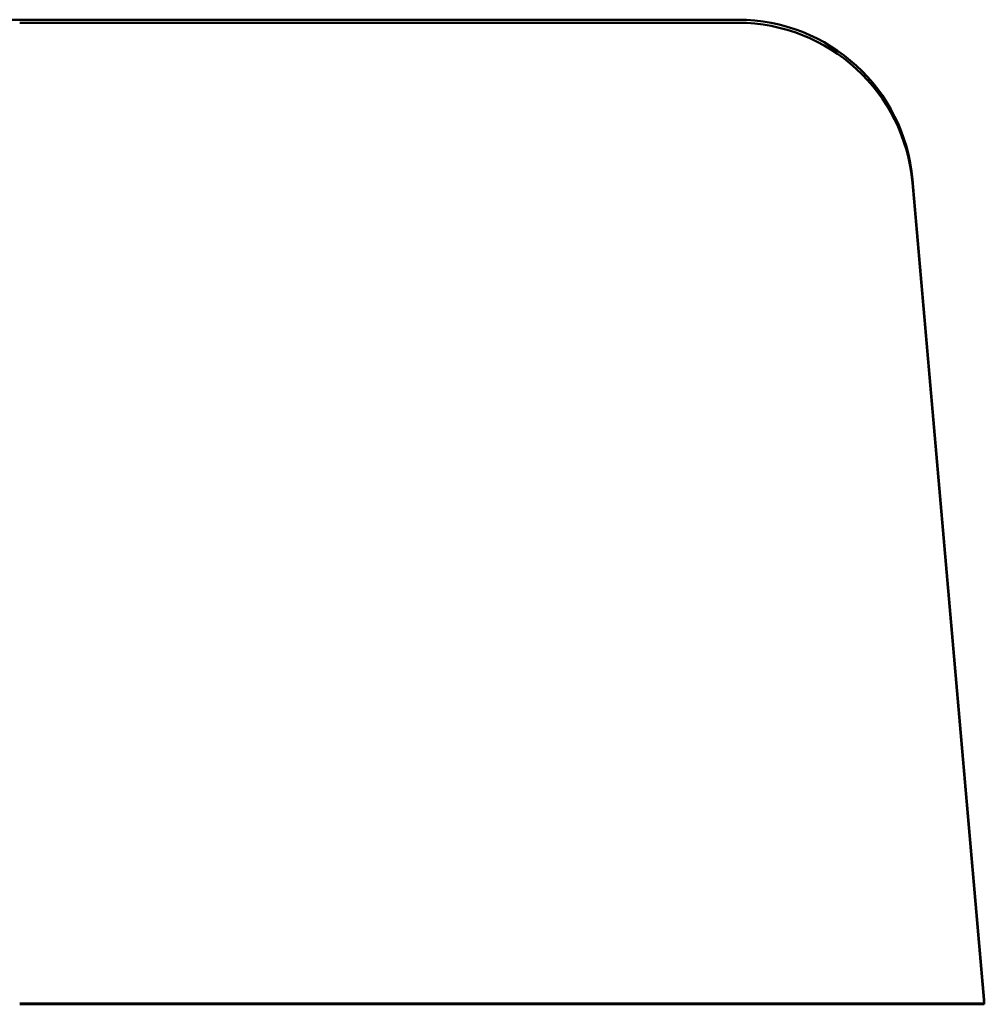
# Model space of a CAD drawing. Header units: millimetres. Extents: x 49 to 192, y 96 to 231.
# Tile 23 of 24: x 91 to 104, y 215 to 229. Entities that reach past the tile are written whole.
import ezdxf

# ---------------------------------------------------------------- set-up
doc = ezdxf.new("R2010")
doc.units = ezdxf.units.MM
doc.layers.add('Видимый контур (ГОСТ)', color=7, linetype='Continuous', lineweight=50)

msp = doc.modelspace()

# ---------------------------------------------------------------- linework, layer by layer
at = {"layer": 'Видимый контур (ГОСТ)'}
for p, q in [((86.653, 228.61), (100.977, 228.61)), ((100.977, 228.566), (90.725, 228.566)), ((103.468, 226.33), (104.493, 214.62)), ((104.492, 214.568), (103.468, 226.283)), ((104.493, 214.558), (104.493, 214.62)), ((90.725, 214.568), (104.492, 214.568)), ((90.725, 214.558), (104.493, 214.558)), ((104.493, 214.558), (104.492, 214.568))]:
    msp.add_line(p, q, dxfattribs=at)
for centre, major_axis, ratio, start_param, end_param in [((100.977, 226.112), (-2.5, -0.004), 0.999334, 3.227378, 4.710908), ((100.977, 226.065), (-0.003, 2.501), 0.999411, 4.798348, 6.281878)]:
    msp.add_ellipse(centre, major_axis=major_axis, ratio=ratio, start_param=start_param, end_param=end_param, dxfattribs=at)

doc.saveas('drawing.dxf')
